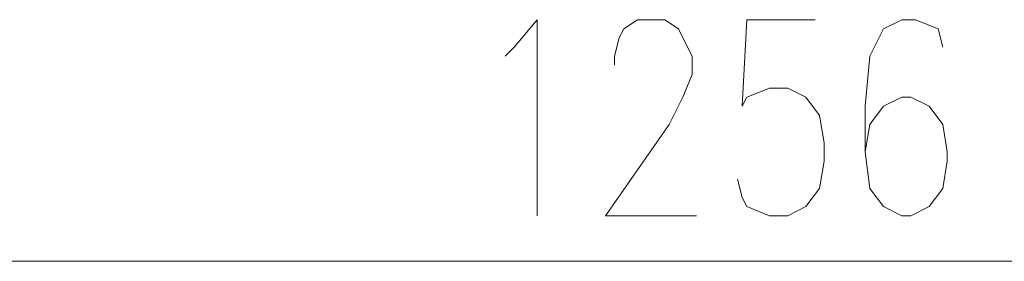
# Model space of a CAD drawing. Header units: inches. Extents: x -1441 to 3871, y -4351 to 2413.
# Tile 85 of 256: x 506 to 598, y -1098 to -1076. Entities that reach past the tile are written whole.
import ezdxf

# ---------------------------------------------------------------- set-up
doc = ezdxf.new("R2010")
doc.units = ezdxf.units.IN
doc.header["$MEASUREMENT"] = 0
doc.layers.add('at_Entity', color=7, linetype='Continuous')

msp = doc.modelspace()

# ---------------------------------------------------------------- linework, layer by layer
at = {"layer": 'at_Entity', "color": 7, "lineweight": 15}
for p, q in [((552.02961, -1078.47675), (554.14291, -1075.93888)), ((554.14291, -1075.93888), (554.14291, -1094.14287)), ((562.18587, -1076.78802), (563.45481, -1075.93888)), ((563.45481, -1075.93888), (565.99745, -1075.93888)), ((565.99745, -1075.93888), (567.26639, -1076.78802)), ((573.61584, -1075.93888), (573.19127, -1083.98184)), ((579.96529, -1075.93888), (573.61584, -1075.93888)), ((588.00825, -1075.93888), (586.31475, -1076.78802)), ((589.27719, -1075.93888), (588.00825, -1075.93888)), ((591.39526, -1076.78802), (589.27719, -1075.93888)), ((561.76607, -1077.63239), (562.18587, -1076.78802)), ((567.26639, -1076.78802), (567.69096, -1077.63239)), ((586.31475, -1076.78802), (585.04581, -1079.32589)), ((591.81506, -1078.47675), (591.39526, -1076.78802)), ((561.3415, -1079.32589), (561.76607, -1077.63239)), ((567.69096, -1077.63239), (568.53532, -1079.32589)), ((551.18047, -1079.32589), (552.02961, -1078.47675)), ((561.3415, -1080.17026), (561.3415, -1079.32589)), ((568.53532, -1079.32589), (568.53532, -1081.0194)), ((585.04581, -1079.32589), (584.62124, -1083.98184)), ((568.53532, -1081.0194), (567.69096, -1083.13747)), ((573.61584, -1083.13747), (575.73392, -1082.28833)), ((575.73392, -1082.28833), (577.42265, -1082.28833)), ((577.42265, -1082.28833), (579.11616, -1083.13747)), ((567.69096, -1083.13747), (566.41725, -1085.67535)), ((573.19127, -1083.98184), (573.61584, -1083.13747)), ((579.11616, -1083.13747), (580.38509, -1084.82621)), ((588.00825, -1083.13747), (586.31475, -1083.98184)), ((588.85262, -1083.13747), (588.00825, -1083.13747)), ((590.54613, -1083.98184), (588.85262, -1083.13747)), ((584.62124, -1083.98184), (584.62124, -1088.21322)), ((586.31475, -1083.98184), (585.04581, -1085.67535)), ((591.81506, -1085.67535), (590.54613, -1083.98184)), ((580.38509, -1084.82621), (580.80966, -1087.36885)), ((566.41725, -1085.67535), (560.49237, -1094.14287)), ((585.04581, -1085.67535), (584.62124, -1088.21322)), ((592.23963, -1088.21322), (591.81506, -1085.67535)), ((580.80966, -1087.36885), (580.80966, -1089.06236)), ((584.62124, -1088.21322), (585.04581, -1091.60023)), ((592.23963, -1089.06236), (592.23963, -1088.21322)), ((580.80966, -1089.06236), (580.38509, -1091.60023)), ((591.81506, -1091.60023), (592.23963, -1089.06236)), ((573.19127, -1092.44937), (572.77147, -1090.75586)), ((580.38509, -1091.60023), (579.11616, -1093.29374)), ((585.04581, -1091.60023), (586.31475, -1093.29374)), ((590.54613, -1093.29374), (591.81506, -1091.60023)), ((573.61584, -1093.29374), (573.19127, -1092.44937)), ((575.73392, -1094.14287), (573.61584, -1093.29374)), ((579.11616, -1093.29374), (577.42265, -1094.14287)), ((586.31475, -1093.29374), (588.00825, -1094.14287)), ((588.85262, -1094.14287), (590.54613, -1093.29374)), ((560.49237, -1094.14287), (568.95989, -1094.14287)), ((577.42265, -1094.14287), (575.73392, -1094.14287)), ((588.00825, -1094.14287), (588.85262, -1094.14287)), ((1194.15446, -1098.37425), (-50.73436, -1098.37425))]:
    msp.add_line(p, q, dxfattribs=at)

doc.saveas('drawing.dxf')
